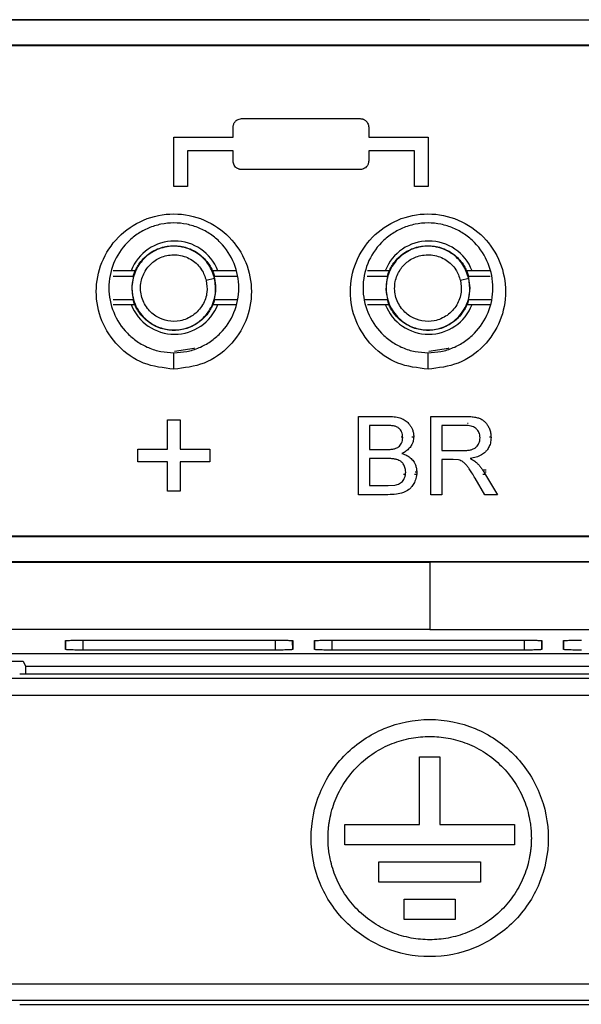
# Model space of a CAD drawing. Header units: millimetres. Extents: x 51 to 353, y -23 to 217.
# Tile 26 of 147: x 144.04 to 150.67, y 57.33 to 68.96. Entities that reach past the tile are written whole.
import ezdxf

# ---------------------------------------------------------------- set-up
doc = ezdxf.new("R2010")
doc.units = ezdxf.units.MM

msp = doc.modelspace()

# ---------------------------------------------------------------- linework, layer by layer
at = {"color": 7, "linetype": 'Continuous', "lineweight": 25}
for p, q in [((148.876, 68.955), (128.96, 68.955)), ((128.96, 68.954), (168.791, 68.954)), ((148.876, 68.955), (168.791, 68.955)), ((168.791, 68.654), (128.96, 68.654)), ((128.96, 68.65), (168.791, 68.65)), ((146.656, 67.787), (148.056, 67.787)), ((146.556, 67.567), (146.556, 67.687)), ((148.156, 67.687), (148.156, 67.567)), ((145.856, 66.987), (145.856, 67.567)), ((145.856, 67.567), (146.556, 67.567)), ((148.156, 67.567), (148.856, 67.567)), ((148.856, 67.567), (148.856, 66.987)), ((146.556, 67.407), (146.016, 67.407)), ((146.016, 67.407), (146.016, 66.987)), ((146.556, 67.287), (146.556, 67.407)), ((148.696, 67.407), (148.156, 67.407)), ((148.156, 67.407), (148.156, 67.287)), ((148.696, 66.987), (148.696, 67.407)), ((148.056, 67.187), (146.656, 67.187)), ((146.016, 66.987), (145.856, 66.987)), ((148.856, 66.987), (148.696, 66.987)), ((145.378, 65.923), (145.139, 65.923)), ((145.406, 65.992), (145.352, 65.992)), ((145.376, 65.927), (145.378, 65.923)), ((146.376, 65.992), (146.306, 65.992)), ((146.333, 65.923), (146.336, 65.927)), ((146.606, 65.923), (146.333, 65.923)), ((146.336, 65.927), (146.604, 65.927)), ((148.378, 65.923), (148.139, 65.923)), ((148.406, 65.992), (148.352, 65.992)), ((148.376, 65.927), (148.378, 65.923)), ((149.376, 65.992), (149.306, 65.992)), ((149.333, 65.923), (149.336, 65.927)), ((149.588, 65.923), (149.333, 65.923)), ((146.337, 65.899), (146.238, 65.876)), ((146.339, 65.9), (146.337, 65.899)), ((149.337, 65.899), (149.238, 65.876)), ((149.339, 65.9), (149.337, 65.899)), ((145.139, 65.65), (145.378, 65.65)), ((145.352, 65.592), (145.403, 65.592)), ((145.378, 65.65), (145.376, 65.647)), ((146.309, 65.592), (146.376, 65.592)), ((146.336, 65.647), (146.333, 65.65)), ((146.333, 65.65), (146.585, 65.65)), ((146.604, 65.647), (146.336, 65.647)), ((148.376, 65.647), (148.108, 65.647)), ((148.139, 65.65), (148.378, 65.65)), ((148.352, 65.592), (148.403, 65.592)), ((148.378, 65.65), (148.376, 65.647)), ((149.309, 65.592), (149.376, 65.592)), ((149.336, 65.647), (149.333, 65.65)), ((149.333, 65.65), (149.585, 65.65)), ((149.604, 65.647), (149.336, 65.647)), ((145.781, 63.884), (145.781, 64.233)), ((145.781, 64.233), (145.93, 64.233)), ((145.93, 64.233), (145.93, 63.884)), ((148.035, 63.347), (148.035, 64.272)), ((148.035, 64.272), (148.382, 64.272)), ((148.889, 64.272), (149.29, 64.272)), ((148.889, 63.347), (148.889, 64.272)), ((148.342, 64.165), (148.166, 64.165)), ((148.166, 64.165), (148.166, 63.881)), ((149.295, 64.165), (149.019, 64.165)), ((149.019, 64.165), (149.019, 63.869)), ((145.432, 63.735), (145.432, 63.884)), ((145.432, 63.884), (145.781, 63.884)), ((145.93, 63.884), (146.279, 63.884)), ((146.279, 63.884), (146.279, 63.735)), ((148.166, 63.881), (148.356, 63.881)), ((149.019, 63.869), (149.267, 63.869)), ((145.781, 63.735), (145.432, 63.735)), ((145.781, 63.387), (145.781, 63.735)), ((146.279, 63.735), (145.93, 63.735)), ((145.93, 63.735), (145.93, 63.387)), ((148.37, 63.774), (148.166, 63.774)), ((148.166, 63.774), (148.166, 63.454)), ((149.153, 63.762), (149.019, 63.762)), ((149.019, 63.762), (149.019, 63.347)), ((149.217, 63.758), (149.153, 63.762)), ((148.566, 63.59), (148.589, 63.59)), ((148.698, 63.59), (148.72, 63.59)), ((149.504, 63.59), (149.532, 63.59)), ((149.524, 63.603), (149.676, 63.347)), ((149.526, 63.347), (149.411, 63.543)), ((145.93, 63.387), (145.781, 63.387)), ((148.166, 63.454), (148.385, 63.454)), ((148.385, 63.454), (148.464, 63.459)), ((148.383, 63.347), (148.035, 63.347)), ((149.019, 63.347), (148.889, 63.347)), ((149.676, 63.347), (149.526, 63.347)), ((168.749, 62.857), (129.003, 62.857)), ((129.003, 62.854), (168.749, 62.854)), ((168.749, 62.554), (129.003, 62.554)), ((129.003, 62.552), (148.876, 62.552)), ((168.749, 62.552), (148.876, 62.552)), ((148.876, 61.754), (127.22, 61.754)), ((148.876, 61.754), (170.531, 61.754)), ((144.575, 61.52), (144.575, 61.623)), ((144.786, 61.63), (147.05, 61.63)), ((147.26, 61.623), (147.26, 61.52)), ((147.515, 61.52), (147.515, 61.623)), ((147.726, 61.63), (149.99, 61.63)), ((150.2, 61.623), (150.2, 61.52)), ((150.455, 61.52), (150.455, 61.623)), ((147.05, 61.512), (144.786, 61.512)), ((149.99, 61.512), (147.726, 61.512)), ((138.859, 61.383), (144.076, 61.383)), ((141.262, 61.474), (156.462, 61.474)), ((144.076, 61.383), (144.105, 61.324)), ((144.105, 61.324), (153.646, 61.324)), ((144.105, 61.324), (144.105, 61.234)), ((153.876, 61.178), (143.876, 61.178)), ((144.036, 61.234), (153.715, 61.234)), ((158.651, 60.978), (139.1, 60.978)), ((148.756, 60.253), (148.996, 60.253)), ((148.756, 59.453), (148.756, 60.253)), ((148.996, 60.253), (148.996, 59.453)), ((147.876, 59.453), (148.756, 59.453)), ((147.876, 59.213), (147.876, 59.453)), ((148.996, 59.453), (149.876, 59.453)), ((149.876, 59.453), (149.876, 59.213)), ((149.876, 59.213), (147.876, 59.213)), ((148.276, 58.773), (148.276, 59.013)), ((148.276, 59.013), (149.476, 59.013)), ((149.476, 59.013), (149.476, 58.773)), ((149.476, 58.773), (148.276, 58.773)), ((148.576, 58.573), (149.176, 58.573)), ((148.576, 58.333), (148.576, 58.573)), ((149.176, 58.573), (149.176, 58.333)), ((149.176, 58.333), (148.576, 58.333)), ((140.475, 57.574), (157.277, 57.574)), ((157.277, 57.375), (140.475, 57.375)), ((144.036, 57.33), (153.715, 57.33))]:
    msp.add_line(p, q, dxfattribs=at)
at = {"color": 8, "linetype": 'Continuous', "lineweight": 25}
for p, q in [((145.856, 64.829), (145.856, 65.017)), ((148.856, 64.829), (148.856, 65.017)), ((149.331, 64.187), (149.322, 64.187)), ((148.556, 64.025), (148.538, 64.025)), ((148.686, 64.025), (148.667, 64.025)), ((149.6, 64.025), (149.581, 64.025)), ((148.723, 63.614), (148.705, 63.614)), ((149.544, 63.637), (149.498, 63.637)), ((149.544, 63.614), (149.515, 63.614)), ((144.577, 61.618), (144.575, 61.52)), ((144.786, 61.512), (144.786, 61.63)), ((147.05, 61.63), (147.05, 61.512)), ((147.26, 61.52), (147.258, 61.617)), ((147.517, 61.618), (147.515, 61.52)), ((147.726, 61.512), (147.726, 61.63)), ((149.99, 61.63), (149.99, 61.512)), ((150.2, 61.52), (150.198, 61.616)), ((150.457, 61.613), (150.455, 61.52))]:
    msp.add_line(p, q, dxfattribs=at)
at = {"color": 7, "linetype": 'Continuous', "lineweight": 25, "flags": 128}
for points in [[(145.864, 65.042), (146.096, 65.078), (146.103, 65.081)], [(148.864, 65.042), (149.096, 65.078), (149.103, 65.081)]]:
    msp.add_lwpolyline(points, dxfattribs=at)
at = {"color": 7, "linetype": 'Continuous', "lineweight": 25}
for centre, start, end in [((145.864, 65.792), 21.3237, 158.6763), ((148.864, 65.792), 21.3237, 158.6763), ((145.864, 65.792), 201.3237, 338.6763), ((148.864, 65.792), 201.3237, 338.6763)]:
    msp.add_arc(centre, 0.55, start, end, dxfattribs=at)
for points, knots in [([(146.556, 67.687), (146.556, 67.691), (146.556, 67.701), (146.56, 67.716), (146.565, 67.731), (146.574, 67.744), (146.586, 67.759), (146.603, 67.773), (146.628, 67.784), (146.646, 67.786), (146.656, 67.787)], [0, 0, 0, 0, 0.093239, 0.190804, 0.29193, 0.395618, 0.500677, 0.65493, 0.823828, 1, 1, 1, 1]), ([(148.056, 67.787), (148.06, 67.786), (148.068, 67.786), (148.081, 67.784), (148.094, 67.779), (148.106, 67.774), (148.117, 67.766), (148.131, 67.754), (148.144, 67.736), (148.154, 67.711), (148.155, 67.695), (148.156, 67.687)], [0, 0, 0, 0, 0.077843, 0.158597, 0.241803, 0.326891, 0.413207, 0.500059, 0.674239, 0.842262, 1, 1, 1, 1]), ([(146.656, 67.187), (146.652, 67.187), (146.643, 67.187), (146.63, 67.19), (146.618, 67.194), (146.606, 67.2), (146.594, 67.207), (146.581, 67.219), (146.567, 67.237), (146.557, 67.262), (146.556, 67.279), (146.556, 67.287)], [0, 0, 0, 0, 0.077474, 0.157814, 0.240568, 0.325175, 0.410994, 0.497345, 0.672454, 0.841399, 1, 1, 1, 1]), ([(148.156, 67.287), (148.155, 67.282), (148.155, 67.272), (148.152, 67.257), (148.146, 67.242), (148.138, 67.229), (148.126, 67.214), (148.108, 67.2), (148.083, 67.189), (148.065, 67.187), (148.056, 67.187)], [0, 0, 0, 0, 0.09374, 0.191839, 0.293522, 0.397772, 0.503379, 0.656386, 0.824365, 1, 1, 1, 1]), ([(145.856, 64.829), (145.978, 64.844), (146.223, 64.873), (146.528, 65.091), (146.726, 65.393), (146.794, 65.745), (146.726, 66.097), (146.528, 66.402), (146.223, 66.612), (145.856, 66.687), (145.488, 66.612), (145.183, 66.402), (144.985, 66.097), (144.917, 65.745), (144.986, 65.393), (145.183, 65.091), (145.488, 64.873), (145.733, 64.844), (145.856, 64.829)], [0, 0, 0, 0, 0.062405, 0.124872, 0.187416, 0.249987, 0.312556, 0.375074, 0.437552, 0.499988, 0.562423, 0.624898, 0.687415, 0.749977, 0.81256, 0.875094, 0.937571, 1, 1, 1, 1]), ([(148.856, 64.829), (148.978, 64.844), (149.223, 64.873), (149.528, 65.091), (149.726, 65.393), (149.794, 65.745), (149.726, 66.097), (149.528, 66.402), (149.223, 66.612), (148.856, 66.687), (148.488, 66.612), (148.183, 66.402), (147.985, 66.097), (147.917, 65.745), (147.986, 65.393), (148.183, 65.091), (148.488, 64.873), (148.733, 64.844), (148.856, 64.829)], [0, 0, 0, 0, 0.0624051, 0.1248719, 0.1874162, 0.2499869, 0.312556, 0.3750742, 0.4375521, 0.4999874, 0.5624229, 0.6248976, 0.6874153, 0.7499769, 0.8125596, 0.8750935, 0.937571, 1, 1, 1, 1]), ([(145.856, 65.022), (145.804, 65.026), (145.702, 65.032), (145.554, 65.079), (145.42, 65.152), (145.266, 65.282), (145.127, 65.495), (145.07, 65.788), (145.126, 66.082), (145.265, 66.296), (145.42, 66.426), (145.554, 66.499), (145.702, 66.545), (145.856, 66.561), (146.01, 66.545), (146.157, 66.499), (146.292, 66.426), (146.447, 66.295), (146.585, 66.082), (146.641, 65.788), (146.584, 65.494), (146.446, 65.282), (146.291, 65.152), (146.157, 65.079), (146.01, 65.032), (145.907, 65.026), (145.856, 65.022)], [0, 0, 0, 0, 0.031015, 0.062088, 0.093242, 0.124518, 0.187098, 0.249986, 0.312847, 0.375409, 0.406694, 0.437862, 0.468965, 0.500012, 0.531064, 0.562162, 0.593334, 0.624617, 0.68718, 0.750049, 0.812924, 0.875515, 0.906783, 0.937935, 0.968993, 1, 1, 1, 1]), ([(148.856, 65.022), (148.804, 65.026), (148.702, 65.032), (148.554, 65.079), (148.42, 65.152), (148.266, 65.282), (148.127, 65.495), (148.07, 65.788), (148.126, 66.082), (148.265, 66.296), (148.42, 66.426), (148.554, 66.499), (148.702, 66.545), (148.856, 66.561), (149.01, 66.545), (149.157, 66.499), (149.292, 66.426), (149.447, 66.295), (149.585, 66.082), (149.641, 65.788), (149.584, 65.494), (149.446, 65.282), (149.291, 65.152), (149.157, 65.079), (149.01, 65.032), (148.907, 65.026), (148.856, 65.022)], [0, 0, 0, 0, 0.0310155, 0.062088, 0.0932419, 0.124518, 0.1870985, 0.2499859, 0.3128474, 0.3754095, 0.4066937, 0.4378626, 0.4689647, 0.5000124, 0.531064, 0.5621618, 0.5933345, 0.6246172, 0.68718, 0.7500491, 0.8129244, 0.8755151, 0.9067829, 0.9379351, 0.9689934, 1, 1, 1, 1]), ([(146.337, 65.899), (146.345, 65.841), (146.361, 65.716), (146.292, 65.525), (146.15, 65.37), (145.959, 65.289), (145.769, 65.289), (145.596, 65.352), (145.449, 65.481), (145.359, 65.67), (145.356, 65.88), (145.43, 66.06), (145.557, 66.194), (145.728, 66.278), (145.934, 66.291), (146.131, 66.215), (146.277, 66.074), (146.318, 65.955), (146.337, 65.899)], [0, 0, 0, 0, 0.056509, 0.121091, 0.189571, 0.256046, 0.315534, 0.369985, 0.432201, 0.5, 0.567799, 0.630015, 0.684466, 0.743954, 0.810429, 0.878909, 0.943491, 1, 1, 1, 1]), ([(145.376, 65.927), (145.379, 65.937), (145.385, 65.957), (145.397, 65.986), (145.41, 66.014), (145.425, 66.041), (145.451, 66.082), (145.492, 66.133), (145.554, 66.188), (145.624, 66.233), (145.724, 66.274), (145.856, 66.295), (145.988, 66.274), (146.087, 66.233), (146.157, 66.188), (146.219, 66.133), (146.265, 66.077), (146.297, 66.023), (146.32, 65.976), (146.33, 65.943), (146.336, 65.927)], [0, 0, 0, 0, 0.024467, 0.04879, 0.073066, 0.097391, 0.121862, 0.186049, 0.25025, 0.314438, 0.378638, 0.500018, 0.621397, 0.685584, 0.749785, 0.813973, 0.878174, 0.918854, 0.959314, 1, 1, 1, 1]), ([(149.337, 65.899), (149.345, 65.841), (149.361, 65.716), (149.292, 65.525), (149.15, 65.37), (148.959, 65.289), (148.769, 65.289), (148.596, 65.352), (148.449, 65.481), (148.359, 65.67), (148.356, 65.88), (148.43, 66.06), (148.557, 66.194), (148.728, 66.278), (148.934, 66.291), (149.131, 66.215), (149.277, 66.074), (149.318, 65.955), (149.337, 65.899)], [0, 0, 0, 0, 0.056509, 0.121091, 0.189571, 0.256046, 0.315534, 0.369985, 0.432201, 0.5, 0.567799, 0.630015, 0.684466, 0.743954, 0.810429, 0.878909, 0.943491, 1, 1, 1, 1]), ([(148.376, 65.927), (148.379, 65.937), (148.385, 65.957), (148.397, 65.986), (148.41, 66.014), (148.425, 66.041), (148.451, 66.082), (148.492, 66.133), (148.554, 66.188), (148.624, 66.233), (148.724, 66.274), (148.856, 66.295), (148.988, 66.274), (149.087, 66.233), (149.157, 66.188), (149.219, 66.133), (149.265, 66.077), (149.297, 66.023), (149.32, 65.976), (149.33, 65.943), (149.336, 65.927)], [0, 0, 0, 0, 0.0244666, 0.0487898, 0.0730656, 0.0973909, 0.1218616, 0.1860492, 0.25025, 0.3144376, 0.3786384, 0.5000176, 0.6213968, 0.6855844, 0.7497852, 0.8139728, 0.8781736, 0.9188541, 0.9593138, 1, 1, 1, 1]), ([(146.238, 65.876), (146.223, 65.92), (146.19, 66.015), (146.074, 66.127), (145.918, 66.187), (145.754, 66.177), (145.619, 66.111), (145.518, 66.004), (145.458, 65.861), (145.461, 65.694), (145.533, 65.544), (145.649, 65.442), (145.787, 65.391), (145.938, 65.392), (146.089, 65.456), (146.202, 65.579), (146.257, 65.731), (146.244, 65.83), (146.238, 65.876)], [0, 0, 0, 0, 0.056509, 0.121091, 0.189571, 0.256046, 0.315534, 0.369985, 0.432201, 0.5, 0.567799, 0.630015, 0.684466, 0.743954, 0.810429, 0.878909, 0.943491, 1, 1, 1, 1]), ([(149.238, 65.876), (149.223, 65.92), (149.19, 66.015), (149.074, 66.127), (148.918, 66.187), (148.754, 66.177), (148.619, 66.111), (148.518, 66.004), (148.458, 65.861), (148.461, 65.694), (148.533, 65.544), (148.649, 65.442), (148.787, 65.391), (148.938, 65.392), (149.089, 65.456), (149.202, 65.579), (149.257, 65.731), (149.244, 65.83), (149.238, 65.876)], [0, 0, 0, 0, 0.056509, 0.121091, 0.189571, 0.256046, 0.315534, 0.369985, 0.432201, 0.5, 0.567799, 0.630015, 0.684466, 0.743954, 0.810429, 0.878909, 0.943491, 1, 1, 1, 1]), ([(145.352, 65.992), (145.337, 65.992), (145.297, 65.992), (145.235, 65.992), (145.183, 65.992), (145.15, 65.992), (145.141, 65.992), (145.141, 65.992), (145.141, 65.992)], [0, 0, 0, 0, 0.135839, 0.376253, 0.6016, 0.776697, 0.978587, 1, 1, 1, 1]), ([(145.378, 65.923), (145.368, 65.872), (145.35, 65.781), (145.37, 65.69), (145.378, 65.65)], [0, 0, 0, 0, 0.56, 1, 1, 1, 1]), ([(146.339, 65.9), (146.338, 65.904), (146.336, 65.912), (146.334, 65.92), (146.333, 65.923)], [0, 0, 0, 0, 0.5575042, 1, 1, 1, 1]), ([(146.587, 65.992), (146.586, 65.992), (146.583, 65.992), (146.557, 65.992), (146.511, 65.992), (146.45, 65.992), (146.402, 65.992), (146.378, 65.992), (146.376, 65.992)], [0, 0, 0, 0, 0.152576, 0.354081, 0.558184, 0.768448, 0.988404, 1, 1, 1, 1]), ([(148.352, 65.992), (148.337, 65.992), (148.297, 65.992), (148.235, 65.992), (148.183, 65.992), (148.15, 65.992), (148.141, 65.992), (148.141, 65.992), (148.141, 65.992)], [0, 0, 0, 0, 0.1358386, 0.3762529, 0.6015996, 0.7766974, 0.9785871, 1, 1, 1, 1]), ([(148.378, 65.923), (148.368, 65.872), (148.35, 65.781), (148.37, 65.69), (148.378, 65.65)], [0, 0, 0, 0, 0.56, 1, 1, 1, 1]), ([(149.339, 65.9), (149.338, 65.904), (149.336, 65.912), (149.334, 65.92), (149.333, 65.923)], [0, 0, 0, 0, 0.557504, 1, 1, 1, 1]), ([(149.587, 65.992), (149.586, 65.992), (149.583, 65.992), (149.557, 65.992), (149.511, 65.992), (149.45, 65.992), (149.402, 65.992), (149.378, 65.992), (149.376, 65.992)], [0, 0, 0, 0, 0.152576, 0.354081, 0.558184, 0.768448, 0.988404, 1, 1, 1, 1]), ([(146.333, 65.65), (146.343, 65.697), (146.36, 65.78), (146.345, 65.863), (146.339, 65.9)], [0, 0, 0, 0, 0.56, 1, 1, 1, 1]), ([(149.333, 65.65), (149.343, 65.697), (149.36, 65.78), (149.345, 65.863), (149.339, 65.9)], [0, 0, 0, 0, 0.56, 1, 1, 1, 1]), ([(145.141, 65.592), (145.141, 65.592), (145.142, 65.592), (145.154, 65.592), (145.186, 65.592), (145.239, 65.592), (145.297, 65.592), (145.336, 65.592), (145.352, 65.592)], [0, 0, 0, 0, 0.075772, 0.223674, 0.431669, 0.639453, 0.852939, 1, 1, 1, 1]), ([(146.336, 65.647), (146.333, 65.637), (146.326, 65.617), (146.315, 65.588), (146.301, 65.559), (146.286, 65.532), (146.26, 65.491), (146.219, 65.44), (146.157, 65.385), (146.087, 65.341), (145.988, 65.299), (145.856, 65.278), (145.724, 65.299), (145.624, 65.341), (145.554, 65.385), (145.492, 65.44), (145.447, 65.496), (145.414, 65.55), (145.392, 65.597), (145.381, 65.63), (145.376, 65.647)], [0, 0, 0, 0, 0.024467, 0.04879, 0.073066, 0.097391, 0.121862, 0.186049, 0.25025, 0.314438, 0.378638, 0.500018, 0.621397, 0.685584, 0.749785, 0.813973, 0.878174, 0.918854, 0.959314, 1, 1, 1, 1]), ([(146.376, 65.592), (146.378, 65.592), (146.405, 65.592), (146.458, 65.592), (146.524, 65.592), (146.568, 65.592), (146.585, 65.592), (146.586, 65.592), (146.587, 65.592)], [0, 0, 0, 0, 0.012283, 0.259394, 0.492205, 0.710942, 0.919695, 1, 1, 1, 1]), ([(148.141, 65.592), (148.141, 65.592), (148.142, 65.592), (148.154, 65.592), (148.186, 65.592), (148.239, 65.592), (148.297, 65.592), (148.336, 65.592), (148.352, 65.592)], [0, 0, 0, 0, 0.075772, 0.223674, 0.431669, 0.639453, 0.852939, 1, 1, 1, 1]), ([(149.336, 65.647), (149.333, 65.637), (149.326, 65.617), (149.315, 65.588), (149.301, 65.559), (149.286, 65.532), (149.26, 65.491), (149.219, 65.44), (149.157, 65.385), (149.087, 65.341), (148.988, 65.299), (148.856, 65.278), (148.724, 65.299), (148.624, 65.341), (148.554, 65.385), (148.492, 65.44), (148.447, 65.496), (148.414, 65.55), (148.392, 65.597), (148.381, 65.63), (148.376, 65.647)], [0, 0, 0, 0, 0.024467, 0.04879, 0.073066, 0.097391, 0.121862, 0.186049, 0.25025, 0.314438, 0.378638, 0.500018, 0.621397, 0.685584, 0.749785, 0.813973, 0.878174, 0.918854, 0.959314, 1, 1, 1, 1]), ([(149.376, 65.592), (149.378, 65.592), (149.405, 65.592), (149.458, 65.592), (149.524, 65.592), (149.568, 65.592), (149.585, 65.592), (149.586, 65.592), (149.587, 65.592)], [0, 0, 0, 0, 0.0122828, 0.259394, 0.4922046, 0.7109417, 0.9196954, 1, 1, 1, 1]), ([(148.382, 64.272), (148.394, 64.272), (148.419, 64.272), (148.455, 64.268), (148.49, 64.263), (148.521, 64.255), (148.55, 64.245), (148.576, 64.231), (148.598, 64.216), (148.619, 64.198), (148.638, 64.176), (148.657, 64.148), (148.673, 64.115), (148.685, 64.076), (148.687, 64.047), (148.687, 64.032)], [0, 0, 0, 0, 0.085409, 0.1666226, 0.2438911, 0.3169397, 0.3859549, 0.4512064, 0.5125505, 0.5711386, 0.6387487, 0.7154305, 0.8011654, 0.896059, 1, 1, 1, 1]), ([(149.29, 64.272), (149.31, 64.272), (149.348, 64.271), (149.402, 64.265), (149.449, 64.255), (149.489, 64.239), (149.518, 64.217), (149.542, 64.193), (149.563, 64.163), (149.583, 64.125), (149.597, 64.077), (149.599, 64.042), (149.6, 64.023)], [0, 0, 0, 0, 0.128447, 0.244678, 0.348629, 0.440745, 0.520836, 0.585726, 0.666088, 0.76187, 0.873199, 1, 1, 1, 1]), ([(148.557, 64.021), (148.556, 64.033), (148.555, 64.056), (148.545, 64.087), (148.532, 64.111), (148.517, 64.128), (148.5, 64.142), (148.475, 64.154), (148.438, 64.161), (148.393, 64.165), (148.36, 64.165), (148.342, 64.165)], [0, 0, 0, 0, 0.126191, 0.235428, 0.328087, 0.403669, 0.462886, 0.554496, 0.674429, 0.822892, 1, 1, 1, 1]), ([(149.47, 64.02), (149.469, 64.031), (149.468, 64.053), (149.458, 64.082), (149.445, 64.105), (149.431, 64.122), (149.414, 64.137), (149.392, 64.149), (149.363, 64.159), (149.33, 64.165), (149.307, 64.165), (149.295, 64.165)], [0, 0, 0, 0, 0.136574, 0.256201, 0.359372, 0.445709, 0.515396, 0.621466, 0.737321, 0.863492, 1, 1, 1, 1]), ([(148.468, 63.892), (148.474, 63.894), (148.489, 63.899), (148.51, 63.912), (148.53, 63.93), (148.546, 63.956), (148.555, 63.987), (148.556, 64.009), (148.557, 64.021)], [0, 0, 0, 0, 0.12423, 0.265039, 0.422938, 0.597854, 0.790265, 1, 1, 1, 1]), ([(148.687, 64.032), (148.687, 64.022), (148.686, 64.003), (148.68, 63.977), (148.673, 63.956), (148.66, 63.928), (148.637, 63.895), (148.597, 63.859), (148.565, 63.842), (148.549, 63.833)], [0, 0, 0, 0, 0.12359, 0.228856, 0.315987, 0.384777, 0.58628, 0.791252, 1, 1, 1, 1]), ([(149.267, 63.869), (149.283, 63.869), (149.313, 63.87), (149.354, 63.875), (149.388, 63.885), (149.413, 63.899), (149.43, 63.914), (149.445, 63.932), (149.458, 63.956), (149.468, 63.986), (149.469, 64.008), (149.47, 64.02)], [0, 0, 0, 0, 0.161836, 0.302946, 0.423555, 0.523812, 0.588647, 0.668606, 0.763882, 0.874311, 1, 1, 1, 1]), ([(149.6, 64.023), (149.6, 64.011), (149.599, 63.988), (149.593, 63.956), (149.584, 63.928), (149.572, 63.904), (149.56, 63.883), (149.547, 63.867), (149.526, 63.843), (149.487, 63.814), (149.425, 63.787), (149.379, 63.779), (149.355, 63.774)], [0, 0, 0, 0, 0.094286, 0.180483, 0.258668, 0.32875, 0.390757, 0.444793, 0.490796, 0.644798, 0.814355, 1, 1, 1, 1]), ([(148.356, 63.881), (148.366, 63.881), (148.384, 63.881), (148.409, 63.882), (148.432, 63.884), (148.451, 63.887), (148.462, 63.89), (148.468, 63.892)], [0, 0, 0, 0, 0.2549, 0.482248, 0.682141, 0.854827, 1, 1, 1, 1]), ([(148.549, 63.833), (148.559, 63.83), (148.579, 63.824), (148.608, 63.81), (148.633, 63.794), (148.656, 63.775), (148.676, 63.754), (148.693, 63.729), (148.709, 63.698), (148.721, 63.658), (148.722, 63.628), (148.723, 63.612)], [0, 0, 0, 0, 0.103719, 0.204629, 0.302905, 0.398569, 0.491674, 0.585606, 0.701666, 0.839743, 1, 1, 1, 1]), ([(148.593, 63.614), (148.592, 63.624), (148.592, 63.643), (148.585, 63.669), (148.576, 63.691), (148.565, 63.71), (148.552, 63.725), (148.539, 63.737), (148.522, 63.749), (148.497, 63.76), (148.46, 63.769), (148.417, 63.774), (148.386, 63.774), (148.37, 63.774)], [0, 0, 0, 0, 0.0953075, 0.1826794, 0.2619235, 0.3329113, 0.3958131, 0.450813, 0.497811, 0.5938127, 0.7094101, 0.8447965, 1, 1, 1, 1]), ([(149.411, 63.543), (149.399, 63.563), (149.377, 63.6), (149.346, 63.647), (149.321, 63.683), (149.297, 63.711), (149.273, 63.733), (149.246, 63.749), (149.226, 63.755), (149.217, 63.758)], [0, 0, 0, 0, 0.242414, 0.433349, 0.572783, 0.690269, 0.800575, 0.903655, 1, 1, 1, 1]), ([(149.355, 63.774), (149.364, 63.769), (149.382, 63.76), (149.407, 63.746), (149.42, 63.734), (149.427, 63.729)], [0, 0, 0, 0, 0.368385, 0.70115, 1, 1, 1, 1]), ([(149.427, 63.729), (149.435, 63.72), (149.453, 63.703), (149.478, 63.673), (149.502, 63.639), (149.517, 63.615), (149.524, 63.603)], [0, 0, 0, 0, 0.2248998, 0.4664838, 0.7250151, 1, 1, 1, 1]), ([(148.723, 63.612), (148.723, 63.599), (148.722, 63.574), (148.714, 63.539), (148.703, 63.507), (148.69, 63.48), (148.675, 63.456), (148.66, 63.436), (148.645, 63.42), (148.616, 63.396), (148.562, 63.369), (148.478, 63.35), (148.416, 63.348), (148.383, 63.347)], [0, 0, 0, 0, 0.0816, 0.157031, 0.226541, 0.290014, 0.347375, 0.398776, 0.444239, 0.48358, 0.62867, 0.800482, 1, 1, 1, 1]), ([(148.464, 63.459), (148.474, 63.461), (148.493, 63.465), (148.521, 63.477), (148.545, 63.493), (148.563, 63.514), (148.578, 63.539), (148.59, 63.573), (148.592, 63.599), (148.593, 63.614)], [0, 0, 0, 0, 0.135603, 0.267451, 0.394957, 0.519325, 0.634286, 0.794539, 1, 1, 1, 1]), ([(148.876, 62.552), (148.876, 62.403), (148.876, 62.136), (148.876, 61.871), (148.876, 61.754)], [0, 0, 0, 0, 0.560036, 1, 1, 1, 1]), ([(144.575, 61.623), (144.575, 61.623), (144.576, 61.624), (144.579, 61.625), (144.584, 61.625), (144.594, 61.626), (144.61, 61.627), (144.637, 61.628), (144.669, 61.629), (144.705, 61.63), (144.745, 61.63), (144.772, 61.63), (144.786, 61.63)], [0, 0, 0, 0, 0.063737, 0.126837, 0.189938, 0.253675, 0.379946, 0.506289, 0.629222, 0.752149, 0.875892, 1, 1, 1, 1]), ([(147.05, 61.63), (147.057, 61.63), (147.071, 61.63), (147.091, 61.63), (147.112, 61.63), (147.138, 61.63), (147.169, 61.629), (147.201, 61.628), (147.227, 61.627), (147.246, 61.626), (147.258, 61.624), (147.259, 61.624), (147.26, 61.623)], [0, 0, 0, 0, 0.063727, 0.12682, 0.189916, 0.253653, 0.379904, 0.506253, 0.62918, 0.752129, 0.875879, 1, 1, 1, 1]), ([(147.515, 61.623), (147.515, 61.623), (147.516, 61.624), (147.519, 61.625), (147.524, 61.625), (147.534, 61.626), (147.55, 61.627), (147.577, 61.628), (147.609, 61.629), (147.645, 61.63), (147.685, 61.63), (147.712, 61.63), (147.726, 61.63)], [0, 0, 0, 0, 0.063737, 0.126837, 0.189938, 0.253675, 0.379946, 0.506289, 0.629222, 0.752149, 0.875892, 1, 1, 1, 1]), ([(149.99, 61.63), (149.997, 61.63), (150.011, 61.63), (150.031, 61.63), (150.052, 61.63), (150.078, 61.63), (150.109, 61.629), (150.141, 61.628), (150.167, 61.627), (150.186, 61.626), (150.198, 61.624), (150.199, 61.624), (150.2, 61.623)], [0, 0, 0, 0, 0.063727, 0.12682, 0.189916, 0.253653, 0.379904, 0.506253, 0.62918, 0.752129, 0.875879, 1, 1, 1, 1]), ([(150.455, 61.623), (150.455, 61.623), (150.456, 61.624), (150.459, 61.625), (150.464, 61.625), (150.474, 61.626), (150.49, 61.627), (150.517, 61.628), (150.549, 61.629), (150.585, 61.63), (150.625, 61.63), (150.652, 61.63), (150.666, 61.63)], [0, 0, 0, 0, 0.063737, 0.126837, 0.189938, 0.253675, 0.379946, 0.506289, 0.629222, 0.752149, 0.875892, 1, 1, 1, 1]), ([(144.786, 61.512), (144.779, 61.512), (144.765, 61.512), (144.744, 61.512), (144.724, 61.513), (144.697, 61.513), (144.667, 61.514), (144.635, 61.514), (144.609, 61.516), (144.59, 61.517), (144.577, 61.518), (144.576, 61.519), (144.575, 61.52)], [0, 0, 0, 0, 0.063727, 0.126819, 0.189915, 0.253652, 0.379902, 0.506251, 0.629178, 0.752128, 0.875879, 1, 1, 1, 1]), ([(147.26, 61.52), (147.26, 61.519), (147.26, 61.519), (147.256, 61.518), (147.251, 61.518), (147.242, 61.517), (147.225, 61.516), (147.198, 61.514), (147.166, 61.514), (147.13, 61.513), (147.091, 61.512), (147.063, 61.512), (147.05, 61.512)], [0, 0, 0, 0, 0.063736, 0.126836, 0.189937, 0.253674, 0.379945, 0.506288, 0.629222, 0.752149, 0.875893, 1, 1, 1, 1]), ([(147.726, 61.512), (147.719, 61.512), (147.705, 61.512), (147.684, 61.512), (147.664, 61.513), (147.637, 61.513), (147.607, 61.514), (147.575, 61.514), (147.549, 61.516), (147.53, 61.517), (147.517, 61.518), (147.516, 61.519), (147.515, 61.52)], [0, 0, 0, 0, 0.063727, 0.126819, 0.189915, 0.253652, 0.379902, 0.506251, 0.629178, 0.752128, 0.875879, 1, 1, 1, 1]), ([(150.2, 61.52), (150.2, 61.519), (150.2, 61.519), (150.196, 61.518), (150.191, 61.518), (150.182, 61.517), (150.165, 61.516), (150.138, 61.514), (150.106, 61.514), (150.07, 61.513), (150.031, 61.512), (150.003, 61.512), (149.99, 61.512)], [0, 0, 0, 0, 0.0637358, 0.126836, 0.1899368, 0.2536743, 0.3799448, 0.5062876, 0.6292216, 0.7521485, 0.8758926, 1, 1, 1, 1]), ([(150.666, 61.512), (150.659, 61.512), (150.645, 61.512), (150.624, 61.512), (150.604, 61.513), (150.577, 61.513), (150.547, 61.514), (150.515, 61.514), (150.489, 61.516), (150.47, 61.517), (150.457, 61.518), (150.456, 61.519), (150.455, 61.52)], [0, 0, 0, 0, 0.063727, 0.1268192, 0.1899149, 0.2536522, 0.3799021, 0.506251, 0.6291776, 0.7521281, 0.8758786, 1, 1, 1, 1]), ([(147.476, 59.293), (147.476, 59.476), (147.512, 59.66), (147.652, 59.998), (147.756, 60.154), (148.015, 60.413), (148.171, 60.516), (148.509, 60.657), (148.692, 60.693), (149.059, 60.693), (149.242, 60.657), (149.581, 60.516), (149.736, 60.413), (149.995, 60.154), (150.099, 59.998), (150.239, 59.66), (150.276, 59.476), (150.276, 59.293)], [0, 0, 0, 0, 0.125, 0.125, 0.25, 0.25, 0.375, 0.375, 0.5, 0.5, 0.625, 0.625, 0.75, 0.75, 0.875, 0.875, 1, 1, 1, 1]), ([(147.676, 59.293), (147.676, 59.308), (147.676, 59.337), (147.679, 59.381), (147.683, 59.425), (147.688, 59.468), (147.699, 59.535), (147.721, 59.625), (147.759, 59.737), (147.808, 59.846), (147.891, 59.987), (148.021, 60.148), (148.213, 60.304), (148.428, 60.415), (148.652, 60.479), (148.876, 60.5), (149.1, 60.479), (149.323, 60.415), (149.538, 60.304), (149.73, 60.148), (149.861, 59.987), (149.943, 59.846), (149.993, 59.737), (150.031, 59.625), (150.054, 59.526), (150.068, 59.439), (150.074, 59.366), (150.075, 59.318), (150.076, 59.293)], [0, 0, 0, 0, 0.011673, 0.023325, 0.034971, 0.046627, 0.058309, 0.089191, 0.120101, 0.152271, 0.184469, 0.250118, 0.315768, 0.380053, 0.441772, 0.500003, 0.558234, 0.619953, 0.684238, 0.749887, 0.815537, 0.847706, 0.879904, 0.910786, 0.941696, 0.961137, 0.980547, 1, 1, 1, 1]), ([(150.276, 59.293), (150.276, 59.11), (150.239, 58.927), (150.099, 58.588), (149.995, 58.433), (149.736, 58.174), (149.581, 58.07), (149.242, 57.93), (149.059, 57.893), (148.692, 57.893), (148.509, 57.93), (148.171, 58.07), (148.015, 58.174), (147.756, 58.433), (147.652, 58.588), (147.512, 58.927), (147.476, 59.11), (147.476, 59.293)], [0, 0, 0, 0, 0.125, 0.125, 0.25, 0.25, 0.375, 0.375, 0.5, 0.5, 0.625, 0.625, 0.75, 0.75, 0.875, 0.875, 1, 1, 1, 1]), ([(150.076, 59.293), (150.076, 59.279), (150.075, 59.249), (150.073, 59.205), (150.069, 59.162), (150.063, 59.118), (150.052, 59.051), (150.031, 58.961), (149.993, 58.849), (149.943, 58.74), (149.861, 58.599), (149.73, 58.439), (149.538, 58.283), (149.323, 58.171), (149.1, 58.107), (148.876, 58.086), (148.652, 58.107), (148.428, 58.171), (148.213, 58.283), (148.021, 58.439), (147.891, 58.599), (147.808, 58.74), (147.759, 58.849), (147.721, 58.961), (147.697, 59.06), (147.684, 59.147), (147.677, 59.22), (147.676, 59.269), (147.676, 59.293)], [0, 0, 0, 0, 0.011673, 0.023325, 0.034971, 0.046627, 0.058309, 0.089191, 0.120101, 0.152271, 0.184469, 0.250118, 0.315768, 0.380053, 0.441772, 0.500003, 0.558234, 0.619953, 0.684238, 0.749887, 0.815537, 0.847706, 0.879904, 0.910786, 0.941696, 0.961137, 0.980547, 1, 1, 1, 1])]:
    msp.add_open_spline(points, degree=3, knots=knots, dxfattribs=at)

doc.saveas('drawing.dxf')
